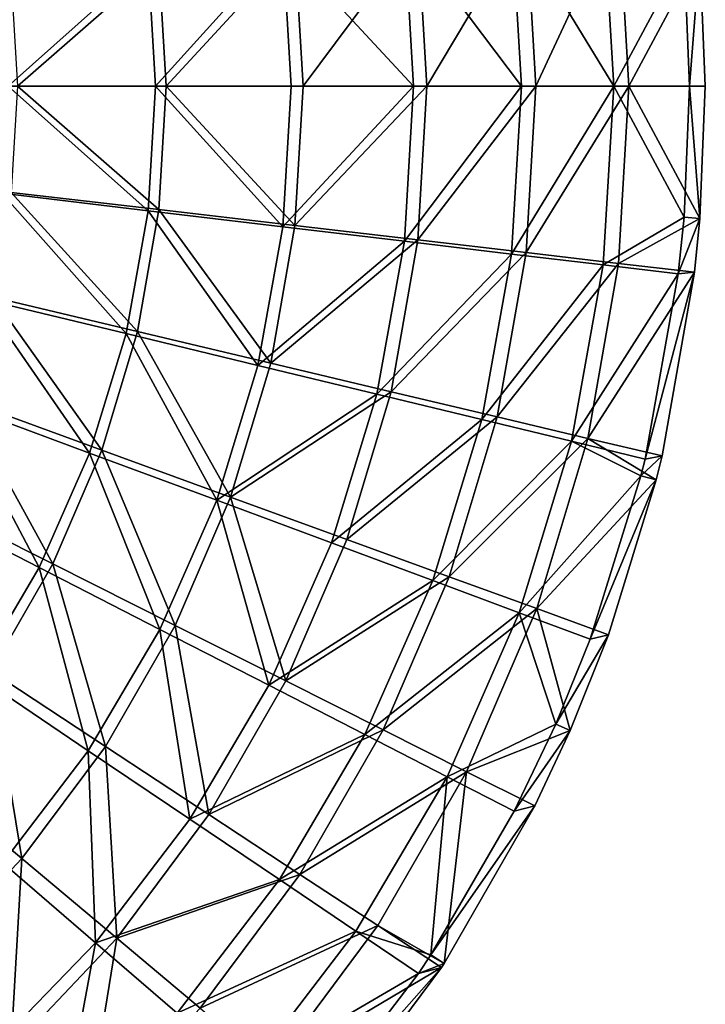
# Model space of a CAD drawing. Header units: millimetres. Extents: x 0 to 150, y 0 to 150.
# Tile 40 of 52: x 118 to 150, y 32 to 78. Entities that reach past the tile are written whole.
import ezdxf

# ---------------------------------------------------------------- set-up
doc = ezdxf.new("R2010")
doc.units = ezdxf.units.MM
doc.header["$LTSCALE"] = 25.4
doc.layers.get('0').update_dxf_attribs({"true_color": 0xff5454})

# ---------------------------------------------------------------- blocks, each defined once
blk = doc.blocks.new('HERMANOS-I-8194.STL')
at = {"color": 250, "true_color": 0x262626}
mesh = blk.add_polyface(dxfattribs=at)
corners = [(269.725, 7.854, 24.93), (274.507, 0, 17.713), (270.191, 0, 24.93), (274.011, 8.365, 17.713)]
mesh.append_faces([[corners[k] for k in face] for face in [(0, 1, 2), (1, 0, 3)]], dxfattribs={"vtx0": -1, "color": 250})
mesh = blk.add_polyface(dxfattribs=at)
corners = [(274.731, 8.293, 18.087), (270.855, 0, 25.376), (275.214, 0, 18.087), (270.402, 7.786, 25.376)]
mesh.append_faces([[corners[k] for k in face] for face in [(0, 1, 2), (1, 0, 3)]], dxfattribs={"vtx0": -1, "color": 250})
mesh = blk.add_polyface(dxfattribs=at)
corners = [(274.011, 8.365, 17.713), (277.788, 6.132, 10.083), (274.507, 0, 17.713)]
mesh.append_faces([[corners[k] for k in face] for face in [(0, 1, 2)]], dxfattribs={"color": 250})
mesh = blk.add_polyface(dxfattribs=at)
corners = [(274.731, 8.293, 18.087), (275.214, 0, 18.087), (278.528, 6.193, 10.381)]
mesh.append_faces([[corners[k] for k in face] for face in [(0, 1, 2)]], dxfattribs={"color": 250})
mesh = blk.add_polyface(dxfattribs=at)
corners = [(264.711, 7.257, 31.655), (270.191, 0, 24.93), (265.142, 0, 31.655), (269.725, 7.854, 24.93)]
mesh.append_faces([[corners[k] for k in face] for face in [(0, 1, 2), (1, 0, 3)]], dxfattribs={"vtx0": -1, "color": 250})
mesh = blk.add_polyface(dxfattribs=at)
corners = [(270.402, 7.786, 25.376), (265.755, 0, 32.168), (270.855, 0, 25.376), (265.336, 7.194, 32.168)]
mesh.append_faces([[corners[k] for k in face] for face in [(0, 1, 2), (1, 0, 3)]], dxfattribs={"vtx0": -1, "color": 250})
mesh = blk.add_polyface(dxfattribs=at)
corners = [(259.024, 6.58, 37.812), (265.142, 0, 31.655), (259.414, 0, 37.812), (264.711, 7.257, 31.655)]
mesh.append_faces([[corners[k] for k in face] for face in [(0, 1, 2), (1, 0, 3)]], dxfattribs={"vtx0": -1, "color": 250})
mesh = blk.add_polyface(dxfattribs=at)
corners = [(265.336, 7.194, 32.168), (259.97, 0, 38.387), (265.755, 0, 32.168), (259.59, 6.523, 38.387)]
mesh.append_faces([[corners[k] for k in face] for face in [(0, 1, 2), (1, 0, 3)]], dxfattribs={"vtx0": -1, "color": 250})
mesh = blk.add_polyface(dxfattribs=at)
corners = [(259.024, 6.58, 37.812), (253.072, 0, 43.333), (252.726, 5.829, 43.333), (259.414, 0, 37.812)]
mesh.append_faces([[corners[k] for k in face] for face in [(0, 1, 2), (1, 0, 3)]], dxfattribs={"vtx0": -1, "color": 250})
mesh = blk.add_polyface(dxfattribs=at)
corners = [(253.565, 0, 43.964), (259.59, 6.523, 38.387), (253.228, 5.779, 43.964), (259.97, 0, 38.387)]
mesh.append_faces([[corners[k] for k in face] for face in [(0, 1, 2), (1, 0, 3)]], dxfattribs={"vtx0": -1, "color": 250})
mesh = blk.add_polyface(dxfattribs=at)
corners = [(277.788, 6.132, 10.083), (278.041, 0, 10.083), (274.507, 0, 17.713)]
mesh.append_faces([[corners[k] for k in face] for face in [(0, 1, 2)]], dxfattribs={"color": 250})
mesh = blk.add_polyface(dxfattribs=at)
corners = [(278.528, 6.193, 10.381), (275.214, 0, 18.087), (278.784, 0, 10.381)]
mesh.append_faces([[corners[k] for k in face] for face in [(0, 1, 2)]], dxfattribs={"color": 250})
mesh = blk.add_polyface(dxfattribs=at)
corners = [(278.528, 6.193, 10.381), (278.041, 0, 10.083), (277.788, 6.132, 10.083), (278.784, 0, 10.381)]
mesh.append_faces([[corners[k] for k in face] for face in [(0, 1, 2), (1, 0, 3)]], dxfattribs={"vtx0": -1, "color": 250})
mesh = blk.add_polyface(dxfattribs=at)
corners = [(252.726, 5.829, 43.333), (246.185, 0, 48.159), (245.887, 5.015, 48.159), (253.072, 0, 43.333)]
mesh.append_faces([[corners[k] for k in face] for face in [(0, 1, 2), (1, 0, 3)]], dxfattribs={"vtx0": -1, "color": 250})
mesh = blk.add_polyface(dxfattribs=at)
corners = [(246.609, 0, 48.837), (253.228, 5.779, 43.964), (246.32, 4.972, 48.837), (253.565, 0, 43.964)]
mesh.append_faces([[corners[k] for k in face] for face in [(0, 1, 2), (1, 0, 3)]], dxfattribs={"vtx0": -1, "color": 250})
mesh = blk.add_polyface(dxfattribs=at)
corners = [(246.185, 0, 48.159), (252.726, -5.829, 43.333), (245.887, -5.015, 48.159), (253.072, 0, 43.333)]
mesh.append_faces([[corners[k] for k in face] for face in [(0, 1, 2), (1, 0, 3)]], dxfattribs={"vtx0": -1, "color": 250})
mesh = blk.add_polyface(dxfattribs=at)
corners = [(253.228, -5.779, 43.964), (246.609, 0, 48.837), (246.32, -4.972, 48.837), (253.565, 0, 43.964)]
mesh.append_faces([[corners[k] for k in face] for face in [(0, 1, 2), (1, 0, 3)]], dxfattribs={"vtx0": -1, "color": 250})
mesh = blk.add_polyface(dxfattribs=at)
corners = [(253.072, 0, 43.333), (259.024, -6.58, 37.812), (252.726, -5.829, 43.333), (259.414, 0, 37.812)]
mesh.append_faces([[corners[k] for k in face] for face in [(0, 1, 2), (1, 0, 3)]], dxfattribs={"vtx0": -1, "color": 250})
mesh = blk.add_polyface(dxfattribs=at)
corners = [(259.59, -6.523, 38.387), (253.565, 0, 43.964), (253.228, -5.779, 43.964), (259.97, 0, 38.387)]
mesh.append_faces([[corners[k] for k in face] for face in [(0, 1, 2), (1, 0, 3)]], dxfattribs={"vtx0": -1, "color": 250})
mesh = blk.add_polyface(dxfattribs=at)
corners = [(259.024, -6.58, 37.812), (265.142, 0, 31.655), (264.711, -7.257, 31.655), (259.414, 0, 37.812)]
mesh.append_faces([[corners[k] for k in face] for face in [(0, 1, 2), (1, 0, 3)]], dxfattribs={"vtx0": -1, "color": 250})
mesh = blk.add_polyface(dxfattribs=at)
corners = [(265.755, 0, 32.168), (259.59, -6.523, 38.387), (265.336, -7.194, 32.168), (259.97, 0, 38.387)]
mesh.append_faces([[corners[k] for k in face] for face in [(0, 1, 2), (1, 0, 3)]], dxfattribs={"vtx0": -1, "color": 250})
mesh = blk.add_polyface(dxfattribs=at)
corners = [(264.711, -7.257, 31.655), (270.191, 0, 24.93), (269.725, -7.854, 24.93), (265.142, 0, 31.655)]
mesh.append_faces([[corners[k] for k in face] for face in [(0, 1, 2), (1, 0, 3)]], dxfattribs={"vtx0": -1, "color": 250})
mesh = blk.add_polyface(dxfattribs=at)
corners = [(270.855, 0, 25.376), (265.336, -7.194, 32.168), (270.402, -7.786, 25.376), (265.755, 0, 32.168)]
mesh.append_faces([[corners[k] for k in face] for face in [(0, 1, 2), (1, 0, 3)]], dxfattribs={"vtx0": -1, "color": 250})
mesh = blk.add_polyface(dxfattribs=at)
corners = [(269.725, -7.854, 24.93), (274.507, 0, 17.713), (274.011, -8.365, 17.713), (270.191, 0, 24.93)]
mesh.append_faces([[corners[k] for k in face] for face in [(0, 1, 2), (1, 0, 3)]], dxfattribs={"vtx0": -1, "color": 250})
mesh = blk.add_polyface(dxfattribs=at)
corners = [(275.214, 0, 18.087), (270.402, -7.786, 25.376), (274.731, -8.293, 18.087), (270.855, 0, 25.376)]
mesh.append_faces([[corners[k] for k in face] for face in [(0, 1, 2), (1, 0, 3)]], dxfattribs={"vtx0": -1, "color": 250})
mesh = blk.add_polyface(dxfattribs=at)
corners = [(274.507, 0, 17.713), (277.788, -6.132, 10.083), (274.011, -8.365, 17.713)]
mesh.append_faces([[corners[k] for k in face] for face in [(0, 1, 2)]], dxfattribs={"color": 250})
mesh = blk.add_polyface(dxfattribs=at)
corners = [(278.041, 0, 10.083), (277.788, -6.132, 10.083), (274.507, 0, 17.713)]
mesh.append_faces([[corners[k] for k in face] for face in [(0, 1, 2)]], dxfattribs={"color": 250})
mesh = blk.add_polyface(dxfattribs=at)
corners = [(275.214, 0, 18.087), (274.731, -8.293, 18.087), (278.528, -6.193, 10.381)]
mesh.append_faces([[corners[k] for k in face] for face in [(0, 1, 2)]], dxfattribs={"color": 250})
mesh = blk.add_polyface(dxfattribs=at)
corners = [(278.784, 0, 10.381), (275.214, 0, 18.087), (278.528, -6.193, 10.381)]
mesh.append_faces([[corners[k] for k in face] for face in [(0, 1, 2)]], dxfattribs={"color": 250})
mesh = blk.add_polyface(dxfattribs=at)
corners = [(278.041, 0, 10.083), (278.528, -6.193, 10.381), (277.788, -6.132, 10.083), (278.784, 0, 10.381)]
mesh.append_faces([[corners[k] for k in face] for face in [(0, 1, 2), (1, 0, 3)]], dxfattribs={"vtx0": -1, "color": 250})
mesh = blk.add_polyface(dxfattribs=at)
corners = [(245.887, -5.015, 48.159), (251.693, -11.577, 43.333), (244.999, -9.959, 48.159), (252.726, -5.829, 43.333)]
mesh.append_faces([[corners[k] for k in face] for face in [(0, 1, 2), (1, 0, 3)]], dxfattribs={"vtx0": -1, "color": 250})
mesh = blk.add_polyface(dxfattribs=at)
corners = [(252.223, -11.48, 43.964), (246.32, -4.972, 48.837), (245.455, -9.876, 48.837), (253.228, -5.779, 43.964)]
mesh.append_faces([[corners[k] for k in face] for face in [(0, 1, 2), (1, 0, 3)]], dxfattribs={"vtx0": -1, "color": 250})
mesh = blk.add_polyface(dxfattribs=at)
corners = [(252.726, -5.829, 43.333), (257.858, -13.067, 37.812), (251.693, -11.577, 43.333), (259.024, -6.58, 37.812)]
mesh.append_faces([[corners[k] for k in face] for face in [(0, 1, 2), (1, 0, 3)]], dxfattribs={"vtx0": -1, "color": 250})
mesh = blk.add_polyface(dxfattribs=at)
corners = [(258.456, -12.957, 38.387), (253.228, -5.779, 43.964), (252.223, -11.48, 43.964), (259.59, -6.523, 38.387)]
mesh.append_faces([[corners[k] for k in face] for face in [(0, 1, 2), (1, 0, 3)]], dxfattribs={"vtx0": -1, "color": 250})
mesh = blk.add_polyface(dxfattribs=at)
corners = [(277.788, -6.132, 10.083), (277.52, -8.783, 10.083), (274.011, -8.365, 17.713)]
mesh.append_faces([[corners[k] for k in face] for face in [(0, 1, 2)]], dxfattribs={"color": 250})
mesh = blk.add_polyface(dxfattribs=at)
corners = [(278.528, -6.193, 10.381), (274.731, -8.293, 18.087), (278.277, -8.707, 10.381)]
mesh.append_faces([[corners[k] for k in face] for face in [(0, 1, 2)]], dxfattribs={"color": 250})
mesh = blk.add_polyface(dxfattribs=at)
corners = [(278.528, -6.193, 10.381), (277.52, -8.783, 10.083), (277.788, -6.132, 10.083)]
mesh.append_faces([[corners[k] for k in face] for face in [(0, 1, 2)]], dxfattribs={"color": 250})
mesh = blk.add_polyface(dxfattribs=at)
corners = [(278.528, -6.193, 10.381), (278.277, -8.707, 10.381), (277.52, -8.783, 10.083)]
mesh.append_faces([[corners[k] for k in face] for face in [(0, 1, 2)]], dxfattribs={"color": 250})
mesh = blk.add_polyface(dxfattribs=at)
corners = [(257.858, -13.067, 37.812), (264.711, -7.257, 31.655), (263.425, -14.412, 31.655), (259.024, -6.58, 37.812)]
mesh.append_faces([[corners[k] for k in face] for face in [(0, 1, 2), (1, 0, 3)]], dxfattribs={"vtx0": -1, "color": 250})
mesh = blk.add_polyface(dxfattribs=at)
corners = [(265.336, -7.194, 32.168), (258.456, -12.957, 38.387), (264.085, -14.292, 32.168), (259.59, -6.523, 38.387)]
mesh.append_faces([[corners[k] for k in face] for face in [(0, 1, 2), (1, 0, 3)]], dxfattribs={"vtx0": -1, "color": 250})
mesh = blk.add_polyface(dxfattribs=at)
corners = [(263.425, -14.412, 31.655), (269.725, -7.854, 24.93), (268.333, -15.598, 24.93), (264.711, -7.257, 31.655)]
mesh.append_faces([[corners[k] for k in face] for face in [(0, 1, 2), (1, 0, 3)]], dxfattribs={"vtx0": -1, "color": 250})
mesh = blk.add_polyface(dxfattribs=at)
corners = [(270.402, -7.786, 25.376), (264.085, -14.292, 32.168), (269.047, -15.468, 25.376), (265.336, -7.194, 32.168)]
mesh.append_faces([[corners[k] for k in face] for face in [(0, 1, 2), (1, 0, 3)]], dxfattribs={"vtx0": -1, "color": 250})
mesh = blk.add_polyface(dxfattribs=at)
corners = [(274.731, -8.293, 18.087), (269.047, -15.468, 25.376), (273.289, -16.473, 18.087), (270.402, -7.786, 25.376)]
mesh.append_faces([[corners[k] for k in face] for face in [(0, 1, 2), (1, 0, 3)]], dxfattribs={"vtx0": -1, "color": 250})
mesh = blk.add_polyface(dxfattribs=at)
corners = [(268.333, -15.598, 24.93), (274.011, -8.365, 17.713), (272.528, -16.612, 17.713), (269.725, -7.854, 24.93)]
mesh.append_faces([[corners[k] for k in face] for face in [(0, 1, 2), (1, 0, 3)]], dxfattribs={"vtx0": -1, "color": 250})
mesh = blk.add_polyface(dxfattribs=at)
corners = [(272.528, -16.612, 17.713), (277.52, -8.783, 10.083), (275.964, -17.442, 10.083), (274.011, -8.365, 17.713)]
mesh.append_faces([[corners[k] for k in face] for face in [(0, 1, 2), (1, 0, 3)]], dxfattribs={"vtx0": -1, "color": 250})
mesh = blk.add_polyface(dxfattribs=at)
corners = [(278.277, -8.707, 10.381), (273.289, -16.473, 18.087), (276.762, -17.296, 10.381), (274.731, -8.293, 18.087)]
mesh.append_faces([[corners[k] for k in face] for face in [(0, 1, 2), (1, 0, 3)]], dxfattribs={"vtx0": -1, "color": 250})
mesh = blk.add_polyface(dxfattribs=at)
corners = [(278.277, -8.707, 10.381), (275.964, -17.442, 10.083), (277.52, -8.783, 10.083)]
mesh.append_faces([[corners[k] for k in face] for face in [(0, 1, 2)]], dxfattribs={"color": 250})
mesh = blk.add_polyface(dxfattribs=at)
corners = [(278.277, -8.707, 10.381), (276.762, -17.296, 10.381), (275.964, -17.442, 10.083)]
mesh.append_faces([[corners[k] for k in face] for face in [(0, 1, 2)]], dxfattribs={"color": 250})
mesh = blk.add_polyface(dxfattribs=at)
corners = [(244.999, -9.959, 48.159), (249.987, -17.162, 43.333), (243.532, -14.764, 48.159), (251.693, -11.577, 43.333)]
mesh.append_faces([[corners[k] for k in face] for face in [(0, 1, 2), (1, 0, 3)]], dxfattribs={"vtx0": -1, "color": 250})
mesh = blk.add_polyface(dxfattribs=at)
corners = [(250.563, -17.026, 43.964), (245.455, -9.876, 48.837), (244.026, -14.647, 48.837), (252.223, -11.48, 43.964)]
mesh.append_faces([[corners[k] for k in face] for face in [(0, 1, 2), (1, 0, 3)]], dxfattribs={"vtx0": -1, "color": 250})
mesh = blk.add_polyface(dxfattribs=at)
corners = [(256.582, -19.217, 38.387), (252.223, -11.48, 43.964), (250.563, -17.026, 43.964), (258.456, -12.957, 38.387)]
mesh.append_faces([[corners[k] for k in face] for face in [(0, 1, 2), (1, 0, 3)]], dxfattribs={"vtx0": -1, "color": 250})
mesh = blk.add_polyface(dxfattribs=at)
corners = [(251.693, -11.577, 43.333), (255.933, -19.37, 37.812), (249.987, -17.162, 43.333), (257.858, -13.067, 37.812)]
mesh.append_faces([[corners[k] for k in face] for face in [(0, 1, 2), (1, 0, 3)]], dxfattribs={"vtx0": -1, "color": 250})
mesh = blk.add_polyface(dxfattribs=at)
corners = [(255.933, -19.37, 37.812), (263.425, -14.412, 31.655), (261.302, -21.365, 31.655), (257.858, -13.067, 37.812)]
mesh.append_faces([[corners[k] for k in face] for face in [(0, 1, 2), (1, 0, 3)]], dxfattribs={"vtx0": -1, "color": 250})
mesh = blk.add_polyface(dxfattribs=at)
corners = [(264.085, -14.292, 32.168), (256.582, -19.217, 38.387), (262.018, -21.195, 32.168), (258.456, -12.957, 38.387)]
mesh.append_faces([[corners[k] for k in face] for face in [(0, 1, 2), (1, 0, 3)]], dxfattribs={"vtx0": -1, "color": 250})
mesh = blk.add_polyface(dxfattribs=at)
corners = [(248.27, -22.342, 43.964), (244.026, -14.647, 48.837), (242.054, -19.22, 48.837), (250.563, -17.026, 43.964)]
mesh.append_faces([[corners[k] for k in face] for face in [(0, 1, 2), (1, 0, 3)]], dxfattribs={"vtx0": -1, "color": 250})
mesh = blk.add_polyface(dxfattribs=at)
corners = [(261.302, -21.365, 31.655), (268.333, -15.598, 24.93), (266.035, -23.123, 24.93), (263.425, -14.412, 31.655)]
mesh.append_faces([[corners[k] for k in face] for face in [(0, 1, 2), (1, 0, 3)]], dxfattribs={"vtx0": -1, "color": 250})
mesh = blk.add_polyface(dxfattribs=at)
corners = [(269.047, -15.468, 25.376), (262.018, -21.195, 32.168), (266.81, -22.94, 25.376), (264.085, -14.292, 32.168)]
mesh.append_faces([[corners[k] for k in face] for face in [(0, 1, 2), (1, 0, 3)]], dxfattribs={"vtx0": -1, "color": 250})
mesh = blk.add_polyface(dxfattribs=at)
corners = [(243.532, -14.764, 48.159), (247.633, -22.506, 43.333), (241.506, -19.362, 48.159), (249.987, -17.162, 43.333)]
mesh.append_faces([[corners[k] for k in face] for face in [(0, 1, 2), (1, 0, 3)]], dxfattribs={"vtx0": -1, "color": 250})
mesh = blk.add_polyface(dxfattribs=at)
corners = [(266.035, -23.123, 24.93), (272.528, -16.612, 17.713), (270.081, -24.626, 17.713), (268.333, -15.598, 24.93)]
mesh.append_faces([[corners[k] for k in face] for face in [(0, 1, 2), (1, 0, 3)]], dxfattribs={"vtx0": -1, "color": 250})
mesh = blk.add_polyface(dxfattribs=at)
corners = [(273.289, -16.473, 18.087), (266.81, -22.94, 25.376), (270.906, -24.431, 18.087), (269.047, -15.468, 25.376)]
mesh.append_faces([[corners[k] for k in face] for face in [(0, 1, 2), (1, 0, 3)]], dxfattribs={"vtx0": -1, "color": 250})
mesh = blk.add_polyface(dxfattribs=at)
corners = [(273.289, -16.473, 18.087), (270.906, -24.431, 18.087), (276.489, -18.411, 10.381)]
mesh.append_faces([[corners[k] for k in face] for face in [(0, 1, 2)]], dxfattribs={"color": 250})
mesh = blk.add_polyface(dxfattribs=at)
corners = [(273.289, -16.473, 18.087), (276.489, -18.411, 10.381), (276.762, -17.296, 10.381)]
mesh.append_faces([[corners[k] for k in face] for face in [(0, 1, 2)]], dxfattribs={"color": 250})
mesh = blk.add_polyface(dxfattribs=at)
corners = [(253.994, -25.216, 38.387), (250.563, -17.026, 43.964), (248.27, -22.342, 43.964), (256.582, -19.217, 38.387)]
mesh.append_faces([[corners[k] for k in face] for face in [(0, 1, 2), (1, 0, 3)]], dxfattribs={"vtx0": -1, "color": 250})
mesh = blk.add_polyface(dxfattribs=at)
corners = [(272.528, -16.612, 17.713), (275.769, -18.229, 10.083), (270.081, -24.626, 17.713)]
mesh.append_faces([[corners[k] for k in face] for face in [(0, 1, 2)]], dxfattribs={"color": 250})
mesh = blk.add_polyface(dxfattribs=at)
corners = [(272.528, -16.612, 17.713), (275.964, -17.442, 10.083), (275.769, -18.229, 10.083)]
mesh.append_faces([[corners[k] for k in face] for face in [(0, 1, 2)]], dxfattribs={"color": 250})
mesh = blk.add_polyface(dxfattribs=at)
corners = [(249.987, -17.162, 43.333), (253.276, -25.402, 37.812), (247.633, -22.506, 43.333), (255.933, -19.37, 37.812)]
mesh.append_faces([[corners[k] for k in face] for face in [(0, 1, 2), (1, 0, 3)]], dxfattribs={"vtx0": -1, "color": 250})
mesh = blk.add_polyface(dxfattribs=at)
corners = [(276.762, -17.296, 10.381), (275.769, -18.229, 10.083), (275.964, -17.442, 10.083)]
mesh.append_faces([[corners[k] for k in face] for face in [(0, 1, 2)]], dxfattribs={"color": 250})
mesh = blk.add_polyface(dxfattribs=at)
corners = [(276.762, -17.296, 10.381), (276.489, -18.411, 10.381), (275.769, -18.229, 10.083)]
mesh.append_faces([[corners[k] for k in face] for face in [(0, 1, 2)]], dxfattribs={"color": 250})
mesh = blk.add_polyface(dxfattribs=at)
corners = [(275.769, -18.229, 10.083), (273.394, -25.857, 10.083), (270.081, -24.626, 17.713)]
mesh.append_faces([[corners[k] for k in face] for face in [(0, 1, 2)]], dxfattribs={"color": 250})
mesh = blk.add_polyface(dxfattribs=at)
corners = [(276.489, -18.411, 10.381), (270.906, -24.431, 18.087), (274.261, -25.652, 10.381)]
mesh.append_faces([[corners[k] for k in face] for face in [(0, 1, 2)]], dxfattribs={"color": 250})
mesh = blk.add_polyface(dxfattribs=at)
corners = [(276.489, -18.411, 10.381), (273.394, -25.857, 10.083), (275.769, -18.229, 10.083)]
mesh.append_faces([[corners[k] for k in face] for face in [(0, 1, 2)]], dxfattribs={"color": 250})
mesh = blk.add_polyface(dxfattribs=at)
corners = [(276.489, -18.411, 10.381), (274.261, -25.652, 10.381), (273.394, -25.857, 10.083)]
mesh.append_faces([[corners[k] for k in face] for face in [(0, 1, 2)]], dxfattribs={"color": 250})
mesh = blk.add_polyface(dxfattribs=at)
corners = [(245.375, -27.355, 43.964), (242.054, -19.22, 48.837), (239.564, -23.533, 48.837), (248.27, -22.342, 43.964)]
mesh.append_faces([[corners[k] for k in face] for face in [(0, 1, 2), (1, 0, 3)]], dxfattribs={"vtx0": -1, "color": 250})
mesh = blk.add_polyface(dxfattribs=at)
corners = [(259.163, -27.813, 32.168), (256.582, -19.217, 38.387), (253.994, -25.216, 38.387), (262.018, -21.195, 32.168)]
mesh.append_faces([[corners[k] for k in face] for face in [(0, 1, 2), (1, 0, 3)]], dxfattribs={"vtx0": -1, "color": 250})
mesh = blk.add_polyface(dxfattribs=at)
corners = [(241.506, -19.362, 48.159), (244.664, -27.535, 43.333), (238.952, -23.687, 48.159), (247.633, -22.506, 43.333)]
mesh.append_faces([[corners[k] for k in face] for face in [(0, 1, 2), (1, 0, 3)]], dxfattribs={"vtx0": -1, "color": 250})
mesh = blk.add_polyface(dxfattribs=at)
corners = [(255.933, -19.37, 37.812), (258.371, -28.018, 31.655), (253.276, -25.402, 37.812), (261.302, -21.365, 31.655)]
mesh.append_faces([[corners[k] for k in face] for face in [(0, 1, 2), (1, 0, 3)]], dxfattribs={"vtx0": -1, "color": 250})
mesh = blk.add_polyface(dxfattribs=at)
corners = [(258.371, -28.018, 31.655), (266.035, -23.123, 24.93), (262.864, -30.323, 24.93), (261.302, -21.365, 31.655)]
mesh.append_faces([[corners[k] for k in face] for face in [(0, 1, 2), (1, 0, 3)]], dxfattribs={"vtx0": -1, "color": 250})
mesh = blk.add_polyface(dxfattribs=at)
corners = [(266.81, -22.94, 25.376), (259.163, -27.813, 32.168), (263.721, -30.102, 25.376), (262.018, -21.195, 32.168)]
mesh.append_faces([[corners[k] for k in face] for face in [(0, 1, 2), (1, 0, 3)]], dxfattribs={"vtx0": -1, "color": 250})
mesh = blk.add_polyface(dxfattribs=at)
corners = [(247.633, -22.506, 43.333), (249.924, -31.078, 37.812), (244.664, -27.535, 43.333), (253.276, -25.402, 37.812)]
mesh.append_faces([[corners[k] for k in face] for face in [(0, 1, 2), (1, 0, 3)]], dxfattribs={"vtx0": -1, "color": 250})
mesh = blk.add_polyface(dxfattribs=at)
corners = [(250.727, -30.875, 38.387), (248.27, -22.342, 43.964), (245.375, -27.355, 43.964), (253.994, -25.216, 38.387)]
mesh.append_faces([[corners[k] for k in face] for face in [(0, 1, 2), (1, 0, 3)]], dxfattribs={"vtx0": -1, "color": 250})
mesh = blk.add_polyface(dxfattribs=at)
corners = [(270.906, -24.431, 18.087), (263.721, -30.102, 25.376), (267.616, -32.058, 18.087), (266.81, -22.94, 25.376)]
mesh.append_faces([[corners[k] for k in face] for face in [(0, 1, 2), (1, 0, 3)]], dxfattribs={"vtx0": -1, "color": 250})
mesh = blk.add_polyface(dxfattribs=at)
corners = [(262.864, -30.323, 24.93), (270.081, -24.626, 17.713), (266.703, -32.294, 17.713), (266.035, -23.123, 24.93)]
mesh.append_faces([[corners[k] for k in face] for face in [(0, 1, 2), (1, 0, 3)]], dxfattribs={"vtx0": -1, "color": 250})
mesh = blk.add_polyface(dxfattribs=at)
corners = [(270.081, -24.626, 17.713), (271.787, -29.829, 10.083), (266.703, -32.294, 17.713)]
mesh.append_faces([[corners[k] for k in face] for face in [(0, 1, 2)]], dxfattribs={"color": 250})
mesh = blk.add_polyface(dxfattribs=at)
corners = [(270.906, -24.431, 18.087), (267.616, -32.058, 18.087), (272.467, -30.127, 10.381)]
mesh.append_faces([[corners[k] for k in face] for face in [(0, 1, 2)]], dxfattribs={"color": 250})
mesh = blk.add_polyface(dxfattribs=at)
corners = [(270.081, -24.626, 17.713), (273.394, -25.857, 10.083), (271.787, -29.829, 10.083)]
mesh.append_faces([[corners[k] for k in face] for face in [(0, 1, 2)]], dxfattribs={"color": 250})
mesh = blk.add_polyface(dxfattribs=at)
corners = [(270.906, -24.431, 18.087), (272.467, -30.127, 10.381), (274.261, -25.652, 10.381)]
mesh.append_faces([[corners[k] for k in face] for face in [(0, 1, 2)]], dxfattribs={"color": 250})
mesh = blk.add_polyface(dxfattribs=at)
corners = [(255.56, -34.054, 32.168), (253.994, -25.216, 38.387), (250.727, -30.875, 38.387), (259.163, -27.813, 32.168)]
mesh.append_faces([[corners[k] for k in face] for face in [(0, 1, 2), (1, 0, 3)]], dxfattribs={"vtx0": -1, "color": 250})
mesh = blk.add_polyface(dxfattribs=at)
corners = [(253.276, -25.402, 37.812), (254.674, -34.277, 31.655), (249.924, -31.078, 37.812), (258.371, -28.018, 31.655)]
mesh.append_faces([[corners[k] for k in face] for face in [(0, 1, 2), (1, 0, 3)]], dxfattribs={"vtx0": -1, "color": 250})
mesh = blk.add_polyface(dxfattribs=at)
corners = [(274.261, -25.652, 10.381), (271.787, -29.829, 10.083), (273.394, -25.857, 10.083)]
mesh.append_faces([[corners[k] for k in face] for face in [(0, 1, 2)]], dxfattribs={"color": 250})
mesh = blk.add_polyface(dxfattribs=at)
corners = [(274.261, -25.652, 10.381), (272.467, -30.127, 10.381), (271.787, -29.829, 10.083)]
mesh.append_faces([[corners[k] for k in face] for face in [(0, 1, 2)]], dxfattribs={"color": 250})
mesh = blk.add_polyface(dxfattribs=at)
corners = [(244.664, -27.535, 43.333), (245.924, -36.317, 37.812), (241.12, -32.176, 43.333), (249.924, -31.078, 37.812)]
mesh.append_faces([[corners[k] for k in face] for face in [(0, 1, 2), (1, 0, 3)]], dxfattribs={"vtx0": -1, "color": 250})
mesh = blk.add_polyface(dxfattribs=at)
corners = [(246.825, -36.116, 38.387), (245.375, -27.355, 43.964), (241.918, -31.998, 43.964), (250.727, -30.875, 38.387)]
mesh.append_faces([[corners[k] for k in face] for face in [(0, 1, 2), (1, 0, 3)]], dxfattribs={"vtx0": -1, "color": 250})
mesh = blk.add_polyface(dxfattribs=at)
corners = [(254.674, -34.277, 31.655), (262.864, -30.323, 24.93), (258.862, -37.098, 24.93), (258.371, -28.018, 31.655)]
mesh.append_faces([[corners[k] for k in face] for face in [(0, 1, 2), (1, 0, 3)]], dxfattribs={"vtx0": -1, "color": 250})
mesh = blk.add_polyface(dxfattribs=at)
corners = [(263.721, -30.102, 25.376), (255.56, -34.054, 32.168), (259.821, -36.856, 25.376), (259.163, -27.813, 32.168)]
mesh.append_faces([[corners[k] for k in face] for face in [(0, 1, 2), (1, 0, 3)]], dxfattribs={"vtx0": -1, "color": 250})
mesh = blk.add_polyface(dxfattribs=at)
corners = [(271.787, -29.829, 10.083), (269.848, -33.908, 10.083), (266.703, -32.294, 17.713)]
mesh.append_faces([[corners[k] for k in face] for face in [(0, 1, 2)]], dxfattribs={"color": 250})
mesh = blk.add_polyface(dxfattribs=at)
corners = [(272.467, -30.127, 10.381), (269.848, -33.908, 10.083), (271.787, -29.829, 10.083)]
mesh.append_faces([[corners[k] for k in face] for face in [(0, 1, 2)]], dxfattribs={"color": 250})
mesh = blk.add_polyface(dxfattribs=at)
corners = [(258.862, -37.098, 24.93), (266.703, -32.294, 17.713), (262.442, -39.509, 17.713), (262.864, -30.323, 24.93)]
mesh.append_faces([[corners[k] for k in face] for face in [(0, 1, 2), (1, 0, 3)]], dxfattribs={"vtx0": -1, "color": 250})
mesh = blk.add_polyface(dxfattribs=at)
corners = [(267.616, -32.058, 18.087), (259.821, -36.856, 25.376), (263.463, -39.252, 18.087), (263.721, -30.102, 25.376)]
mesh.append_faces([[corners[k] for k in face] for face in [(0, 1, 2), (1, 0, 3)]], dxfattribs={"vtx0": -1, "color": 250})
mesh = blk.add_polyface(dxfattribs=at)
corners = [(272.467, -30.127, 10.381), (267.616, -32.058, 18.087), (270.806, -33.66, 10.381)]
mesh.append_faces([[corners[k] for k in face] for face in [(0, 1, 2)]], dxfattribs={"color": 250})
mesh = blk.add_polyface(dxfattribs=at)
corners = [(272.467, -30.127, 10.381), (270.806, -33.66, 10.381), (269.848, -33.908, 10.083)]
mesh.append_faces([[corners[k] for k in face] for face in [(0, 1, 2)]], dxfattribs={"color": 250})
mesh = blk.add_polyface(dxfattribs=at)
corners = [(249.924, -31.078, 37.812), (250.263, -40.056, 31.655), (245.924, -36.317, 37.812), (254.674, -34.277, 31.655)]
mesh.append_faces([[corners[k] for k in face] for face in [(0, 1, 2), (1, 0, 3)]], dxfattribs={"vtx0": -1, "color": 250})
mesh = blk.add_polyface(dxfattribs=at)
corners = [(251.257, -39.834, 32.168), (250.727, -30.875, 38.387), (246.825, -36.116, 38.387), (255.56, -34.054, 32.168)]
mesh.append_faces([[corners[k] for k in face] for face in [(0, 1, 2), (1, 0, 3)]], dxfattribs={"vtx0": -1, "color": 250})
mesh = blk.add_polyface(dxfattribs=at)
corners = [(242.341, -40.868, 38.387), (241.918, -31.998, 43.964), (237.946, -36.209, 43.964), (246.825, -36.116, 38.387)]
mesh.append_faces([[corners[k] for k in face] for face in [(0, 1, 2), (1, 0, 3)]], dxfattribs={"vtx0": -1, "color": 250})
mesh = blk.add_polyface(dxfattribs=at)
corners = [(267.616, -32.058, 18.087), (263.463, -39.252, 18.087), (266.571, -41.021, 10.381)]
mesh.append_faces([[corners[k] for k in face] for face in [(0, 1, 2)]], dxfattribs={"color": 250})
mesh = blk.add_polyface(dxfattribs=at)
corners = [(267.616, -32.058, 18.087), (266.571, -41.021, 10.381), (270.806, -33.66, 10.381)]
mesh.append_faces([[corners[k] for k in face] for face in [(0, 1, 2)]], dxfattribs={"color": 250})
mesh = blk.add_polyface(dxfattribs=at)
corners = [(266.703, -32.294, 17.713), (265.95, -40.615, 10.083), (262.442, -39.509, 17.713)]
mesh.append_faces([[corners[k] for k in face] for face in [(0, 1, 2)]], dxfattribs={"color": 250})
mesh = blk.add_polyface(dxfattribs=at)
corners = [(266.703, -32.294, 17.713), (269.848, -33.908, 10.083), (265.95, -40.615, 10.083)]
mesh.append_faces([[corners[k] for k in face] for face in [(0, 1, 2)]], dxfattribs={"color": 250})
mesh = blk.add_polyface(dxfattribs=at)
corners = [(259.821, -36.856, 25.376), (251.257, -39.834, 32.168), (255.163, -43.113, 25.376), (255.56, -34.054, 32.168)]
mesh.append_faces([[corners[k] for k in face] for face in [(0, 1, 2), (1, 0, 3)]], dxfattribs={"vtx0": -1, "color": 250})
mesh = blk.add_polyface(dxfattribs=at)
corners = [(270.806, -33.66, 10.381), (265.95, -40.615, 10.083), (269.848, -33.908, 10.083)]
mesh.append_faces([[corners[k] for k in face] for face in [(0, 1, 2)]], dxfattribs={"color": 250})
mesh = blk.add_polyface(dxfattribs=at)
corners = [(270.806, -33.66, 10.381), (266.571, -41.021, 10.381), (265.95, -40.615, 10.083)]
mesh.append_faces([[corners[k] for k in face] for face in [(0, 1, 2)]], dxfattribs={"color": 250})
mesh = blk.add_polyface(dxfattribs=at)
corners = [(250.263, -40.056, 31.655), (258.862, -37.098, 24.93), (254.088, -43.352, 24.93), (254.674, -34.277, 31.655)]
mesh.append_faces([[corners[k] for k in face] for face in [(0, 1, 2), (1, 0, 3)]], dxfattribs={"vtx0": -1, "color": 250})
mesh = blk.add_polyface(dxfattribs=at)
corners = [(245.924, -36.317, 37.812), (245.199, -45.272, 31.655), (241.333, -41.046, 37.812), (250.263, -40.056, 31.655)]
mesh.append_faces([[corners[k] for k in face] for face in [(0, 1, 2), (1, 0, 3)]], dxfattribs={"vtx0": -1, "color": 250})
mesh = blk.add_polyface(dxfattribs=at)
corners = [(246.311, -45.076, 32.168), (246.825, -36.116, 38.387), (242.341, -40.868, 38.387), (251.257, -39.834, 32.168)]
mesh.append_faces([[corners[k] for k in face] for face in [(0, 1, 2), (1, 0, 3)]], dxfattribs={"vtx0": -1, "color": 250})
mesh = blk.add_polyface(dxfattribs=at)
corners = [(254.088, -43.352, 24.93), (262.442, -39.509, 17.713), (257.357, -46.17, 17.713), (258.862, -37.098, 24.93)]
mesh.append_faces([[corners[k] for k in face] for face in [(0, 1, 2), (1, 0, 3)]], dxfattribs={"vtx0": -1, "color": 250})
mesh = blk.add_polyface(dxfattribs=at)
corners = [(263.463, -39.252, 18.087), (255.163, -43.113, 25.376), (258.503, -45.914, 18.087), (259.821, -36.856, 25.376)]
mesh.append_faces([[corners[k] for k in face] for face in [(0, 1, 2), (1, 0, 3)]], dxfattribs={"vtx0": -1, "color": 250})
mesh = blk.add_polyface(dxfattribs=at)
corners = [(257.357, -46.17, 17.713), (265.373, -41.484, 10.083), (260.035, -48.477, 10.083), (262.442, -39.509, 17.713)]
mesh.append_faces([[corners[k] for k in face] for face in [(0, 1, 2), (1, 0, 3)]], dxfattribs={"vtx0": -1, "color": 250})
mesh = blk.add_polyface(dxfattribs=at)
corners = [(266.446, -41.213, 10.381), (258.503, -45.914, 18.087), (261.237, -48.209, 10.381), (263.463, -39.252, 18.087)]
mesh.append_faces([[corners[k] for k in face] for face in [(0, 1, 2), (1, 0, 3)]], dxfattribs={"vtx0": -1, "color": 250})
mesh = blk.add_polyface(dxfattribs=at)
corners = [(262.442, -39.509, 17.713), (265.95, -40.615, 10.083), (265.373, -41.484, 10.083)]
mesh.append_faces([[corners[k] for k in face] for face in [(0, 1, 2)]], dxfattribs={"color": 250})
mesh = blk.add_polyface(dxfattribs=at)
corners = [(263.463, -39.252, 18.087), (266.446, -41.213, 10.381), (266.571, -41.021, 10.381)]
mesh.append_faces([[corners[k] for k in face] for face in [(0, 1, 2)]], dxfattribs={"color": 250})
mesh = blk.add_polyface(dxfattribs=at)
corners = [(249.811, -48.786, 25.376), (251.257, -39.834, 32.168), (246.311, -45.076, 32.168), (255.163, -43.113, 25.376)]
mesh.append_faces([[corners[k] for k in face] for face in [(0, 1, 2), (1, 0, 3)]], dxfattribs={"vtx0": -1, "color": 250})
mesh = blk.add_polyface(dxfattribs=at)
corners = [(250.263, -40.056, 31.655), (248.608, -48.997, 24.93), (245.199, -45.272, 31.655), (254.088, -43.352, 24.93)]
mesh.append_faces([[corners[k] for k in face] for face in [(0, 1, 2), (1, 0, 3)]], dxfattribs={"vtx0": -1, "color": 250})
mesh = blk.add_polyface(dxfattribs=at)
corners = [(266.571, -41.021, 10.381), (265.373, -41.484, 10.083), (265.95, -40.615, 10.083)]
mesh.append_faces([[corners[k] for k in face] for face in [(0, 1, 2)]], dxfattribs={"color": 250})
mesh = blk.add_polyface(dxfattribs=at)
corners = [(266.446, -41.213, 10.381), (260.035, -48.477, 10.083), (265.373, -41.484, 10.083)]
mesh.append_faces([[corners[k] for k in face] for face in [(0, 1, 2)]], dxfattribs={"color": 250})
mesh = blk.add_polyface(dxfattribs=at)
corners = [(266.446, -41.213, 10.381), (261.237, -48.209, 10.381), (260.035, -48.477, 10.083)]
mesh.append_faces([[corners[k] for k in face] for face in [(0, 1, 2)]], dxfattribs={"color": 250})
mesh = blk.add_polyface(dxfattribs=at)
corners = [(266.571, -41.021, 10.381), (266.446, -41.213, 10.381), (265.373, -41.484, 10.083)]
mesh.append_faces([[corners[k] for k in face] for face in [(0, 1, 2)]], dxfattribs={"color": 250})

msp = doc.modelspace()

# ---------------------------------------------------------------- block references
at = {"color": 0}
msp.add_blockref('HERMANOS-I-8194.STL', (-128.784, 75, -10.083), dxfattribs=at)

doc.saveas('drawing.dxf')
